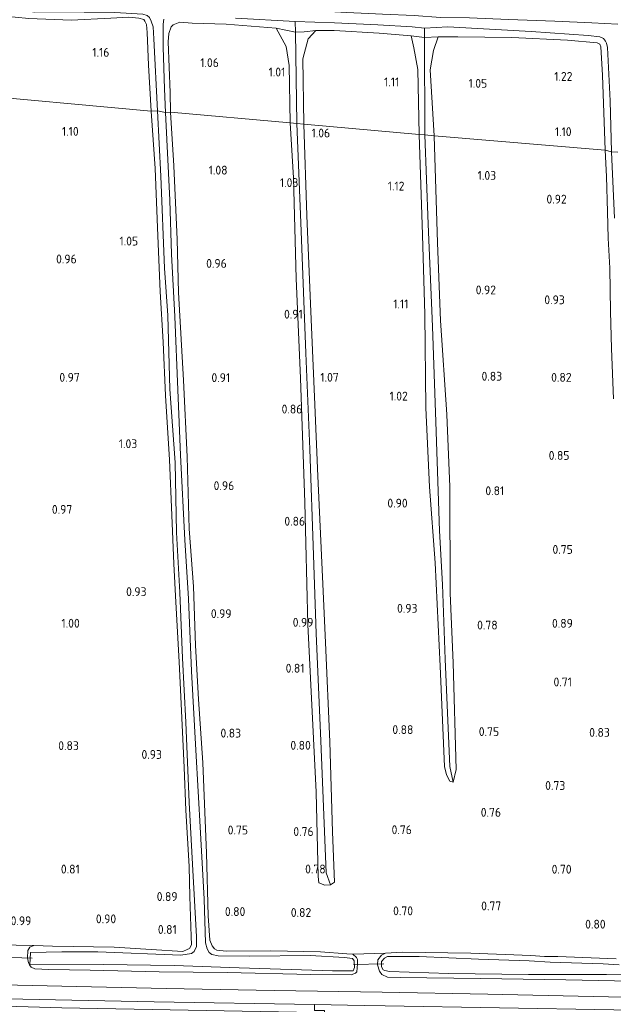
# Model space of a CAD drawing. Extents: x 126429 to 133038, y 413091 to 414846.
# Tile 196 of 256: x 130391 to 130511, y 413273 to 413474. Entities that reach past the tile are written whole.
import ezdxf
from ezdxf.enums import TextEntityAlignment as Align

# ---------------------------------------------------------------- set-up
doc = ezdxf.new("R2010")
doc.units = 0
for name, color, linetype, lineweight in [('B-ME-GR-BOUWLAND_AKKERBOUW-GV', 80, 'Continuous', 13), ('B-ME-GR-GRAS-GV', 60, 'Continuous', 13), ('B-ME-IE-TERREINAFSCHEIDING_KUNSTMATIG_HEKWERK-G', 20, 'IE-TERREINAFSCHEIDING-KUNSTMATIG', 18), ('B-ME-KW-KUNSTWERK_DUIKER-G', 170, 'Continuous', 18), ('B-ME-OG-HOOGTEPUNT-S', 7, 'Continuous', 25), ('B-ME-OG-WATER_GREPPEL-G', 160, 'Continuous', 18), ('B-ME-OG-WATER_SLOOT-G', 120, 'Continuous', 18), ('B-ME-OG-WATER_SLOOT-GV', 120, 'Continuous', 18), ('B-ME-VH-VERHARDING_ASFALT-GV', 252, 'Continuous', 18)]:
    doc.layers.add(name, color=color, linetype=linetype, lineweight=lineweight)
doc.styles.add('NLCS-ISO-ANNOTATIVE-T18', font='NLCS-ISO.ttf', dxfattribs={"height": 1.8})
doc.linetypes.add('IE-TERREINAFSCHEIDING-KUNSTMATIG', pattern='A,4,[82,NLCS.SHX,S=0.75,R=90,X=0,Y=0],4,-2', length=10)

# ---------------------------------------------------------------- blocks, each defined once
blk = doc.blocks.new('SAL-HOOGTELABEL-SO')
at = {"color": 0, "linetype": 'ByBlock', "lineweight": -2, "style": 'NLCS-ISO-ANNOTATIVE-T18'}
blk.add_attdef('HOOGTE', text='', height=1.8, dxfattribs=at).set_placement((2.79, 0), align=Align.RIGHT)

msp = doc.modelspace()

# ---------------------------------------------------------------- linework, layer by layer
at = {"layer": 'B-ME-GR-BOUWLAND_AKKERBOUW-GV'}
for points in [[(130386.896, 413474.441, 1.084), (130392.413, 413473.906, 0.972), (130401.021, 413473.532, 1.059), (130409.127, 413473.963, 0.997), (130412.786, 413474.115, 0.722), (130414.778, 413473.973, 0.759), (130415.788, 413473.696, 0.822), (130416.034, 413473.363, 0.809), (130416.331, 413472.629, 0.847), (130416.513, 413471.02, 0.972), (130416.794, 413464.397, 1.022), (130417.321, 413455.036, 1.034), (130377.333, 413458.659, 0.809)], [(130377.333, 413458.659, 0.809), (130417.321, 413455.036, 1.034), (130418.099, 413443.393, 1.034), (130418.689, 413429.679, 0.959), (130419.153, 413418.337, 0.984), (130419.734, 413408.041, 0.934), (130420.229, 413397.222, 0.947), (130421.043, 413384.098, 0.872), (130421.509, 413372.869, 0.772), (130421.914, 413362.998, 0.784), (130422.326, 413355.165, 0.759), (130423.018, 413343.056, 0.747), (130423.419, 413334.483, 0.797), (130424.02, 413321.567, 0.722), (130424.362, 413312.881, 0.659), (130425.008, 413301.456, 0.722), (130425.205, 413295.358, 0.747), (130425.453, 413287.22, 0.709), (130425.507, 413285.465, 0.684), (130425.133, 413284.775, 0.647), (130424.605, 413284.521, 0.634), (130423.768, 413284.145, 0.659), (130417.338, 413284.579, 0.722), (130409.779, 413285.007, 0.872), (130397.251, 413285.243, 0.872), (130393.482, 413285.377, 0.909), (130386.19, 413285.5, 0.812)]]:
    msp.add_polyline3d(points, dxfattribs=at)
at = {"layer": 'B-ME-GR-GRAS-GV'}
for points in [[(130512.168, 413472.718, -0.154), (130506.908, 413473.01, -0.154), (130499.394, 413473.346, -0.154), (130489.977, 413473.64, -0.154), (130482.064, 413474.038, -0.154), (130476.153, 413474.1, -0.154), (130470.769, 413474.474, -0.154), (130464.371, 413474.782, -0.154), (130457.096, 413475.091, -0.154), (130451.04, 413475.452, -0.154), (130445.885, 413475.879, -0.154), (130438.392, 413476.111, -0.154), (130426.544, 413476.644, -0.154), (130426.591, 413477.151, 0.559), (130426.392, 413477.169, 0.559), (130426.344, 413476.656, -0.154), (130421.93, 413476.94, -0.154), (130416.067, 413477.195, -0.154), (130411.016, 413477.7, -0.154), (130406.324, 413477.698, -0.154), (130396.229, 413478.056, -0.154), (130386.953, 413478.414, -0.154)], [(130385.658, 413476.177, -0.154), (130391.307, 413475.483, -0.154), (130393.682, 413475.131, -0.154), (130397.487, 413475.214, -0.154), (130409.943, 413475.119, -0.154), (130415.594, 413474.773, -0.154), (130416.478, 413474.464, -0.154), (130416.997, 413474.092, -0.154), (130417.339, 413473.324, -0.154), (130417.745, 413472.19, -0.154), (130417.88, 413469.739, -0.154), (130418.616, 413455.077, -0.154), (130417.321, 413455.036, 1.034), (130416.794, 413464.397, 1.022), (130416.513, 413471.02, 0.972), (130416.331, 413472.629, 0.847), (130416.034, 413473.363, 0.809), (130415.788, 413473.696, 0.822), (130414.778, 413473.973, 0.759), (130412.786, 413474.115, 0.722), (130409.127, 413473.963, 0.997), (130401.021, 413473.532, 1.059), (130392.413, 413473.906, 0.972), (130386.896, 413474.441, 1.084)], [(130434.476, 413473.969, -0.154), (130446.582, 413473.254, -0.154), (130446.648, 413471.096, 0.679), (130442.698, 413471.928, 1.259), (130432.569, 413472.699, 1.271), (130425.623, 413472.913, 1.209), (130423.119, 413473.12, 1.209), (130421.767, 413472.581, 1.184), (130421.409, 413472.21, 1.096), (130420.933, 413470.793, 1.096), (130420.761, 413469.155, 1.159), (130421.148, 413458.793, 1.059), (130421.251, 413454.827, 0.959), (130420.2, 413454.783, -0.154), (130420.03, 413459.593, -0.154), (130419.741, 413468.051, -0.154), (130419.762, 413472.699, -0.154), (130419.879, 413473.745, -0.154)], [(130511.872, 413282.658, 0.738), (130500.007, 413283.101, 0.763), (130497.296, 413283.094, 0.588), (130494.508, 413283.362, 0.838), (130482.336, 413283.799, 0.763), (130468.349, 413284.011, 0.726), (130464.985, 413283.831, 0.663), (130458.328, 413283.577, 0.521), (130457.111, 413283.697, 0.621), (130451.773, 413284.093, 0.759), (130441.659, 413284.249, 0.909), (130432.567, 413284.22, 0.984), (130430.667, 413284.406, 0.871), (130430.181, 413284.653, 0.871), (130429.746, 413285.32, 0.909), (130429.273, 413286.477, 0.759), (130428.933, 413291.404, 0.696), (130428.581, 413304.157, 0.834), (130427.796, 413322.499, 0.834), (130426.934, 413335.488, 0.859), (130426.315, 413346.388, 0.809), (130425.951, 413358.344, 0.821), (130425.049, 413370.125, 0.821), (130424.598, 413384.726, 0.809), (130423.853, 413400.344, 0.884), (130422.89, 413418.176, 0.884), (130422.612, 413428.958, 0.934), (130421.903, 413443.915, 0.984), (130421.251, 413454.827, 0.959), (130445.577, 413452.643, 0.821), (130446.282, 413441.444, 0.834), (130446.763, 413420.975, 0.809), (130447.646, 413400.728, 0.771), (130448.537, 413375.422, 0.809), (130449.161, 413350.609, 0.809), (130450.86, 413316.53, 0.759), (130451.241, 413299.377, 0.759), (130451.416, 413298.076, 0.759), (130452.651, 413297.625, 0.759), (130453.791, 413297.666, 0.759), (130454.586, 413298.247, 0.759), (130454.208, 413308.472, 0.734), (130453.662, 413326.789, 0.784), (130452.789, 413346.957, 0.871), (130452.137, 413360.331, 0.909), (130451.166, 413380.819, 0.871), (130450.497, 413396.927, 0.884), (130449.732, 413415.874, 0.996), (130448.975, 413433.806, 1.021), (130448.376, 413452.409, 1.009), (130471.792, 413450.296, 0.884), (130472.456, 413429.915, 0.884), (130472.975, 413413.649, 0.871), (130473.148, 413394.7, 0.834), (130473.875, 413378.647, 0.784), (130475.066, 413363.158, 0.884), (130476.052, 413342.169, 0.871), (130476.945, 413321.784, 0.871), (130477.364, 413320.035, 0.871), (130478.052, 413318.783, 0.871), (130478.699, 413318.558, 0.871), (130479.328, 413321.124, 0.834), (130478.739, 413342.814, 0.909), (130478.111, 413357.019, 0.821), (130478.044, 413378.622, 0.909), (130477.458, 413393.328, 0.971), (130476.171, 413412.476, 0.971), (130475.532, 413428.287, 0.971), (130474.841, 413450.013, 1.046), (130509.615, 413447.101, 1.021), (130509.892, 413441.761, 0.988), (130510.096, 413434.535, 0.963), (130510.259, 413429.213, 0.926), (130510.559, 413423.136, 0.863), (130510.672, 413414.282, 0.926), (130510.917, 413406.794, 0.888), (130511.329, 413396.558, 0.851)], [(130511.329, 413396.558, 0.851), (130510.917, 413406.794, 0.888), (130510.672, 413414.282, 0.926), (130510.559, 413423.136, 0.863), (130510.259, 413429.213, 0.926), (130510.096, 413434.535, 0.963), (130509.892, 413441.761, 0.988), (130509.615, 413447.101, 1.021), (130510.941, 413446.761, -0.154), (130511.545, 413433.252, -0.154)], [(130386.19, 413285.5, 0.812), (130393.482, 413285.377, 0.909), (130392.644, 413285.002, 0.884), (130392.236, 413284.324, 0.859), (130392.169, 413282.821, 0.747), (130392.371, 413281.816, 0.759), (130392.605, 413281.448, 0.797), (130392.894, 413280.965, 0.859), (130393.676, 413280.635, 0.909), (130396.487, 413280.492, 0.959), (130404.927, 413280.348, 0.947), (130418.958, 413279.988, 1.084), (130432.787, 413279.869, 0.922), (130449.779, 413279.466, 0.909), (130458.004, 413279.417, 0.747), (130458.852, 413279.769, 0.647), (130459.118, 413280.039, 0.622), (130459.277, 413281.643, 0.697), (130459.267, 413282.486, 0.684), (130459.068, 413282.899, 0.684), (130458.328, 413283.577, 0.521), (130464.985, 413283.831, 0.663), (130464.136, 413283.365, 0.563), (130463.393, 413282.441, 0.588), (130463.356, 413281.405, 0.588), (130463.759, 413280.157, 0.651), (130464.205, 413279.468, 0.701), (130465.371, 413278.927, 0.788), (130467.911, 413278.879, 0.826), (130484.245, 413278.668, 0.826), (130501.637, 413278.373, 0.801), (130518.151, 413278.022, 0.851)], [(130518.151, 413278.022, 0.851), (130501.637, 413278.373, 0.801), (130484.245, 413278.668, 0.826), (130467.911, 413278.879, 0.826), (130465.371, 413278.927, 0.788), (130464.205, 413279.468, 0.701), (130463.759, 413280.157, 0.651), (130463.356, 413281.405, 0.588), (130463.393, 413282.441, 0.588), (130464.136, 413283.365, 0.563), (130464.985, 413283.831, 0.663), (130468.349, 413284.011, 0.726), (130482.336, 413283.799, 0.763), (130494.508, 413283.362, 0.838), (130497.296, 413283.094, 0.588), (130500.007, 413283.101, 0.763), (130511.872, 413282.658, 0.738)], [(130512.433, 413281.455, -0.154), (130509.235, 413281.637, -0.154), (130498.427, 413281.941, -0.154), (130494.136, 413282.218, -0.154), (130483.888, 413282.593, -0.154), (130471.819, 413283.108, -0.154), (130466.351, 413283.13, -0.154), (130465.383, 413283.143, -0.154), (130464.752, 413282.811, -0.154), (130464.127, 413282.113, -0.154), (130464.157, 413281.053, -0.154), (130464.479, 413280.445, -0.154), (130464.818, 413280.269, -0.154), (130465.772, 413280.05, -0.154), (130477.74, 413279.685, -0.154), (130494.063, 413279.497, -0.154), (130509.876, 413279.486, -0.154), (130522.018, 413279.29, -0.154)], [(130529.068, 413274.547, 1.019), (130507.211, 413275.002, 0.947), (130485.732, 413275.447, 0.935), (130464.254, 413275.892, 0.923), (130442.292, 413276.238, 1.077), (130420.33, 413276.584, 1.23), (130399.168, 413277.061, 1.248), (130378.007, 413277.538, 1.265)], [(130377.801, 413274.737, 1.207), (130397.863, 413274.333, 1.181), (130417.926, 413273.93, 1.154), (130450.493, 413273.333, 1.093), (130450.494, 413272.174, 1.238), (130452.558, 413272.121, 1.242), (130452.544, 413271.163, 1.28), (130454.572, 413271.126, 1.28), (130454.609, 413270.139, 1.292), (130456.466, 413270.138, 1.288), (130456.521, 413269.207, 1.384), (130458.599, 413269.092, 1.388), (130458.683, 413268.2, 1.379), (130458.472, 413267.848, 1.391), (130450.544, 413271.707, 1.219), (130424.835, 413272.184, 1.29), (130399.127, 413272.662, 1.361), (130376.22, 413273.332, 1.38)]]:
    msp.add_polyline3d(points, dxfattribs=at)
for points in [[(130445.345, 413464.324, 0.871), (130445.577, 413452.643, 0.821), (130421.251, 413454.827, 0.959), (130421.148, 413458.793, 1.059), (130420.761, 413469.155, 1.159), (130420.933, 413470.793, 1.096), (130421.409, 413472.21, 1.096), (130421.767, 413472.581, 1.184), (130423.119, 413473.12, 1.209), (130425.623, 413472.913, 1.209), (130432.569, 413472.699, 1.271), (130442.698, 413471.928, 1.259), (130444.728, 413468.184, 0.971)], [(130446.648, 413471.096, 0.679), (130446.928, 413452.509, 0.679), (130445.577, 413452.643, 0.821), (130445.345, 413464.324, 0.871), (130444.728, 413468.184, 0.971), (130442.698, 413471.928, 1.259)], [(130472.894, 413471.922, -0.154), (130472.913, 413470.018, 0.687), (130470.165, 413470.326, 1.196), (130463.691, 413470.909, 1.359), (130454.55, 413471.45, 1.309), (130450.779, 413471.413, 1.359), (130448.452, 413471.196, 1.096), (130446.648, 413471.096, 0.679), (130446.582, 413473.254, -0.154), (130454.605, 413472.985, -0.154), (130463.405, 413472.563, -0.154), (130470.395, 413472.201, -0.154)], [(130506.165, 413470.446, -0.154), (130508.53, 413470.116, -0.154), (130509.278, 413469.797, -0.154), (130509.714, 413469.244, -0.154), (130509.913, 413468.831, -0.154), (130510.095, 413467.986, -0.154), (130510.622, 413457.098, -0.154), (130510.941, 413446.761, -0.154), (130509.615, 413447.101, 1.021), (130509.071, 413462.363, 1.059), (130508.72, 413468.133, 0.921), (130508.523, 413468.66, 0.934), (130507.992, 413468.941, 1.096), (130501.938, 413469.472, 1.246), (130490.633, 413469.987, 1.259), (130479.641, 413470.145, 1.421), (130475.631, 413470.134, 1.384), (130472.913, 413470.018, 0.687), (130472.894, 413471.922, -0.154), (130477.629, 413472.154, -0.154), (130494.59, 413471.227, -0.154)], [(130448.179, 413465.662, 1.059), (130448.376, 413452.409, 1.009), (130446.928, 413452.509, 0.679), (130446.648, 413471.096, 0.679), (130448.452, 413471.196, 1.096), (130450.779, 413471.413, 1.359), (130449.263, 413469.748, 1.134)], [(130471.536, 413463.493, 0.884), (130471.792, 413450.296, 0.884), (130448.376, 413452.409, 1.009), (130448.179, 413465.662, 1.059), (130449.263, 413469.748, 1.134), (130450.779, 413471.413, 1.359), (130454.55, 413471.45, 1.309), (130463.691, 413470.909, 1.359), (130470.165, 413470.326, 1.196), (130470.745, 413467.891, 1.109)], [(130472.913, 413470.018, 0.687), (130472.971, 413450.193, 0.674), (130471.792, 413450.296, 0.884), (130471.536, 413463.493, 0.884), (130470.745, 413467.891, 1.109), (130470.165, 413470.326, 1.196)], [(130474.065, 413463.468, 1.121), (130474.841, 413450.013, 1.046), (130472.971, 413450.193, 0.674), (130472.913, 413470.018, 0.687), (130475.631, 413470.134, 1.384), (130474.725, 413467.378, 1.371)], [(130509.071, 413462.363, 1.059), (130509.615, 413447.101, 1.021), (130474.841, 413450.013, 1.046), (130474.065, 413463.468, 1.121), (130474.725, 413467.378, 1.371), (130475.631, 413470.134, 1.384), (130479.641, 413470.145, 1.421), (130490.633, 413469.987, 1.259), (130501.938, 413469.472, 1.246), (130507.992, 413468.941, 1.096), (130508.523, 413468.66, 0.934), (130508.72, 413468.133, 0.921)], [(130426.502, 413285.191, -0.154), (130426.088, 413284.115, -0.154), (130425.489, 413283.714, -0.154), (130423.332, 413283.38, -0.154), (130406.457, 413284.066, -0.154), (130399.155, 413284.08, -0.154), (130392.784, 413283.92, -0.154), (130392.669, 413281.461, -0.154), (130407.617, 413281.486, -0.154), (130422.014, 413281.303, -0.154), (130435.223, 413280.828, -0.154), (130454.149, 413280.227, -0.154), (130458.352, 413280.189, -0.154), (130458.647, 413280.868, -0.154), (130458.598, 413282.259, -0.154), (130458.252, 413282.743, -0.154), (130456.637, 413282.925, -0.154), (130449.636, 413283.31, -0.154), (130437.392, 413283.192, -0.154), (130430.956, 413283.227, -0.154), (130429.662, 413283.564, -0.154), (130429.132, 413283.959, -0.154), (130428.721, 413284.694, -0.154), (130428.351, 413285.93, -0.154), (130428.091, 413294.797, -0.154), (130427.328, 413308.286, -0.154), (130426.372, 413325.103, -0.154), (130425.52, 413341.122, -0.154), (130424.899, 413355.839, -0.154), (130424.125, 413367.824, -0.154), (130423.302, 413385.073, -0.154), (130422.741, 413398.376, -0.154), (130422.134, 413413.298, -0.154), (130421.472, 413425.93, -0.154), (130421.106, 413436.952, -0.154), (130420.2, 413454.783, -0.154), (130421.251, 413454.827, 0.959), (130421.903, 413443.915, 0.984), (130422.612, 413428.958, 0.934), (130422.89, 413418.176, 0.884), (130423.853, 413400.344, 0.884), (130424.598, 413384.726, 0.809), (130425.049, 413370.125, 0.821), (130425.951, 413358.344, 0.821), (130426.315, 413346.388, 0.809), (130426.934, 413335.488, 0.859), (130427.796, 413322.499, 0.834), (130428.581, 413304.157, 0.834), (130428.933, 413291.404, 0.696), (130429.273, 413286.477, 0.759), (130429.746, 413285.32, 0.909), (130430.181, 413284.653, 0.871), (130430.667, 413284.406, 0.871), (130432.567, 413284.22, 0.984), (130441.659, 413284.249, 0.909), (130451.773, 413284.093, 0.759), (130457.111, 413283.697, 0.621), (130458.328, 413283.577, 0.521), (130459.068, 413282.899, 0.684), (130459.267, 413282.486, 0.684), (130459.277, 413281.643, 0.697), (130459.118, 413280.039, 0.622), (130458.852, 413279.769, 0.647), (130458.004, 413279.417, 0.747), (130449.779, 413279.466, 0.909), (130432.787, 413279.869, 0.922), (130418.958, 413279.988, 1.084), (130404.927, 413280.348, 0.947), (130396.487, 413280.492, 0.959), (130393.676, 413280.635, 0.909), (130392.894, 413280.965, 0.859), (130392.605, 413281.448, 0.797), (130392.371, 413281.816, 0.759), (130392.169, 413282.821, 0.747), (130392.236, 413284.324, 0.859), (130392.644, 413285.002, 0.884), (130393.482, 413285.377, 0.909), (130397.251, 413285.243, 0.872), (130409.779, 413285.007, 0.872), (130417.338, 413284.579, 0.722), (130423.768, 413284.145, 0.659), (130424.605, 413284.521, 0.634), (130425.133, 413284.775, 0.647), (130425.507, 413285.465, 0.684), (130425.453, 413287.22, 0.709), (130425.205, 413295.358, 0.747), (130425.008, 413301.456, 0.722), (130424.362, 413312.881, 0.659), (130424.02, 413321.567, 0.722), (130423.419, 413334.483, 0.797), (130423.018, 413343.056, 0.747), (130422.326, 413355.165, 0.759), (130421.914, 413362.998, 0.784), (130421.509, 413372.869, 0.772), (130421.043, 413384.098, 0.872), (130420.229, 413397.222, 0.947), (130419.734, 413408.041, 0.934), (130419.153, 413418.337, 0.984), (130418.689, 413429.679, 0.959), (130418.099, 413443.393, 1.034), (130417.321, 413455.036, 1.034), (130418.616, 413455.077, -0.154), (130419.303, 413441.807, -0.154), (130420.026, 413423.124, -0.154), (130420.685, 413413.487, -0.154), (130421.097, 413398.5, -0.154), (130422.159, 413383.572, -0.154), (130422.456, 413369.35, -0.154), (130423.159, 413357.161, -0.154), (130423.696, 413343.79, -0.154), (130424.387, 413330.747, -0.154), (130425.053, 413314.468, -0.154), (130425.739, 413301.904, -0.154), (130426.553, 413287.139, -0.154)], [(130453.791, 413297.666, 0.759), (130452.651, 413297.625, 0.759), (130451.416, 413298.076, 0.759), (130451.241, 413299.377, 0.759), (130450.86, 413316.53, 0.759), (130449.161, 413350.609, 0.809), (130448.537, 413375.422, 0.809), (130447.646, 413400.728, 0.771), (130446.763, 413420.975, 0.809), (130446.282, 413441.444, 0.834), (130445.577, 413452.643, 0.821), (130446.928, 413452.509, 0.679), (130447.822, 413430.655, 0.679), (130448.776, 413405.804, 0.679), (130449.567, 413386.276, 0.679), (130450.284, 413364.732, 0.679), (130450.83, 413348.819, 0.679), (130451.839, 413326.963, 0.642), (130452.913, 413300.162, 0.654)], [(130454.586, 413298.247, 0.759), (130453.791, 413297.666, 0.759), (130452.913, 413300.162, 0.654), (130451.839, 413326.963, 0.642), (130450.83, 413348.819, 0.679), (130450.284, 413364.732, 0.679), (130449.567, 413386.276, 0.679), (130448.776, 413405.804, 0.679), (130447.822, 413430.655, 0.679), (130446.928, 413452.509, 0.679), (130448.376, 413452.409, 1.009), (130448.975, 413433.806, 1.021), (130449.732, 413415.874, 0.996), (130450.497, 413396.927, 0.884), (130451.166, 413380.819, 0.871), (130452.137, 413360.331, 0.909), (130452.789, 413346.957, 0.871), (130453.662, 413326.789, 0.784), (130454.208, 413308.472, 0.734)], [(130478.046, 413321.785, 0.674), (130478.699, 413318.558, 0.871), (130478.052, 413318.783, 0.871), (130477.364, 413320.035, 0.871), (130476.945, 413321.784, 0.871), (130476.052, 413342.169, 0.871), (130475.066, 413363.158, 0.884), (130473.875, 413378.647, 0.784), (130473.148, 413394.7, 0.834), (130472.975, 413413.649, 0.871), (130472.456, 413429.915, 0.884), (130471.792, 413450.296, 0.884), (130472.971, 413450.193, 0.674), (130473.623, 413432.068, 0.674), (130474.498, 413411.251, 0.674), (130475.21, 413391.827, 0.674), (130475.93, 413369.69, 0.674), (130476.536, 413358.755, 0.674), (130477.071, 413343.572, 0.674)], [(130479.328, 413321.124, 0.834), (130478.699, 413318.558, 0.871), (130478.046, 413321.785, 0.674), (130477.071, 413343.572, 0.674), (130476.536, 413358.755, 0.674), (130475.93, 413369.69, 0.674), (130475.21, 413391.827, 0.674), (130474.498, 413411.251, 0.674), (130473.623, 413432.068, 0.674), (130472.971, 413450.193, 0.674), (130474.841, 413450.013, 1.046), (130475.532, 413428.287, 0.971), (130476.171, 413412.476, 0.971), (130477.458, 413393.328, 0.971), (130478.044, 413378.622, 0.909), (130478.111, 413357.019, 0.821), (130478.739, 413342.814, 0.909)]]:
    msp.add_polyline3d(points, close=True, dxfattribs=at)
at = {"layer": 'B-ME-IE-TERREINAFSCHEIDING_KUNSTMATIG_HEKWERK-G'}
for points in [[(130450.779, 413471.413, 1.359), (130448.452, 413471.196, 1.096), (130446.648, 413471.096, 0.679), (130442.698, 413471.928, 1.259)], [(130475.631, 413470.134, 1.384), (130472.913, 413470.018, 0.687), (130470.165, 413470.326, 1.196)]]:
    msp.add_polyline3d(points, dxfattribs=at)
at = {"layer": 'B-ME-KW-KUNSTWERK_DUIKER-G'}
for points in [[(130393.089, 413282.802, -0.237), (130386.758, 413283.012, -0.237)], [(130464.621, 413281.613, -0.237), (130458.478, 413281.531, -0.237)]]:
    msp.add_polyline3d(points, dxfattribs=at)
at = {"layer": 'B-ME-OG-WATER_GREPPEL-G'}
for points in [[(130446.928, 413452.509, 0.679), (130446.648, 413471.096, 0.679), (130446.582, 413473.254, -0.154)], [(130472.971, 413450.193, 0.674), (130472.913, 413470.018, 0.687), (130472.894, 413471.922, -0.154)], [(130446.928, 413452.509, 0.679), (130447.822, 413430.655, 0.679), (130448.776, 413405.804, 0.679), (130449.567, 413386.276, 0.679), (130450.284, 413364.732, 0.679), (130450.83, 413348.819, 0.679), (130451.839, 413326.963, 0.642), (130452.913, 413300.162, 0.654)], [(130472.971, 413450.193, 0.674), (130473.623, 413432.068, 0.674), (130474.498, 413411.251, 0.674), (130475.21, 413391.827, 0.674), (130475.93, 413369.69, 0.674), (130476.536, 413358.755, 0.674), (130477.071, 413343.572, 0.674), (130478.046, 413321.785, 0.674)]]:
    msp.add_polyline3d(points, dxfattribs=at)
at = {"layer": 'B-ME-OG-WATER_SLOOT-G'}
for points in [[(130417.321, 413455.036, 1.034), (130416.794, 413464.397, 1.022), (130416.513, 413471.02, 0.972), (130416.331, 413472.629, 0.847), (130416.034, 413473.363, 0.809), (130415.788, 413473.696, 0.822), (130414.778, 413473.973, 0.759), (130412.786, 413474.115, 0.722), (130409.127, 413473.963, 0.997), (130401.021, 413473.532, 1.059), (130392.413, 413473.906, 0.972), (130386.896, 413474.441, 1.084), (130376.664, 413475.135, 1.084), (130364.404, 413475.812, 1.034), (130358.526, 413475.862, 1.047), (130349.324, 413476.939, 1.084), (130340.973, 413477.663, 0.934), (130338.596, 413477.959, 0.834), (130337.634, 413477.608, 0.747), (130337.104, 413477.183, 0.734), (130336.867, 413476.56, 0.734), (130336.939, 413475.237, 0.847), (130337.364, 413468.316, 1.059), (130337.937, 413462.201, 1.059)], [(130421.251, 413454.827, 0.959), (130421.148, 413458.793, 1.059), (130420.761, 413469.155, 1.159), (130420.933, 413470.793, 1.096), (130421.409, 413472.21, 1.096), (130421.767, 413472.581, 1.184), (130423.119, 413473.12, 1.209)], [(130442.698, 413471.928, 1.259), (130432.569, 413472.699, 1.271), (130425.623, 413472.913, 1.209), (130423.119, 413473.12, 1.209)], [(130445.577, 413452.643, 0.821), (130445.345, 413464.324, 0.871), (130444.728, 413468.184, 0.971), (130442.698, 413471.928, 1.259)], [(130450.779, 413471.413, 1.359), (130449.263, 413469.748, 1.134), (130448.179, 413465.662, 1.059), (130448.376, 413452.409, 1.009)], [(130470.165, 413470.326, 1.196), (130463.691, 413470.909, 1.359), (130454.55, 413471.45, 1.309), (130450.779, 413471.413, 1.359)], [(130471.792, 413450.296, 0.884), (130471.536, 413463.493, 0.884), (130470.745, 413467.891, 1.109), (130470.165, 413470.326, 1.196)], [(130475.631, 413470.134, 1.384), (130474.725, 413467.378, 1.371), (130474.065, 413463.468, 1.121), (130474.841, 413450.013, 1.046)], [(130507.992, 413468.941, 1.096), (130501.938, 413469.472, 1.246), (130490.633, 413469.987, 1.259), (130479.641, 413470.145, 1.421), (130475.631, 413470.134, 1.384)], [(130507.992, 413468.941, 1.096), (130508.523, 413468.66, 0.934), (130508.72, 413468.133, 0.921), (130509.071, 413462.363, 1.059), (130509.615, 413447.101, 1.021)], [(130421.251, 413454.827, 0.959), (130421.903, 413443.915, 0.984), (130422.612, 413428.958, 0.934), (130422.89, 413418.176, 0.884), (130423.853, 413400.344, 0.884), (130424.598, 413384.726, 0.809), (130425.049, 413370.125, 0.821), (130425.951, 413358.344, 0.821), (130426.315, 413346.388, 0.809), (130426.934, 413335.488, 0.859), (130427.796, 413322.499, 0.834), (130428.581, 413304.157, 0.834), (130428.933, 413291.404, 0.696), (130429.273, 413286.477, 0.759), (130429.746, 413285.32, 0.909), (130430.181, 413284.653, 0.871), (130430.667, 413284.406, 0.871), (130432.567, 413284.22, 0.984), (130441.659, 413284.249, 0.909), (130451.773, 413284.093, 0.759), (130457.111, 413283.697, 0.621), (130458.328, 413283.577, 0.521), (130459.068, 413282.899, 0.684), (130459.267, 413282.486, 0.684), (130459.277, 413281.643, 0.697), (130459.118, 413280.039, 0.622), (130458.852, 413279.769, 0.647), (130458.004, 413279.417, 0.747), (130449.779, 413279.466, 0.909), (130432.787, 413279.869, 0.922), (130418.958, 413279.988, 1.084), (130404.927, 413280.348, 0.947), (130396.487, 413280.492, 0.959), (130393.676, 413280.635, 0.909), (130392.894, 413280.965, 0.859), (130392.605, 413281.448, 0.797), (130392.371, 413281.816, 0.759), (130392.169, 413282.821, 0.747), (130392.236, 413284.324, 0.859), (130392.644, 413285.002, 0.884), (130393.482, 413285.377, 0.909), (130397.251, 413285.243, 0.872), (130409.779, 413285.007, 0.872), (130417.338, 413284.579, 0.722), (130423.768, 413284.145, 0.659), (130424.605, 413284.521, 0.634), (130425.133, 413284.775, 0.647), (130425.507, 413285.465, 0.684), (130425.453, 413287.22, 0.709), (130425.205, 413295.358, 0.747), (130425.008, 413301.456, 0.722), (130424.362, 413312.881, 0.659), (130424.02, 413321.567, 0.722), (130423.419, 413334.483, 0.797), (130423.018, 413343.056, 0.747), (130422.326, 413355.165, 0.759), (130421.914, 413362.998, 0.784), (130421.509, 413372.869, 0.772), (130421.043, 413384.098, 0.872), (130420.229, 413397.222, 0.947), (130419.734, 413408.041, 0.934), (130419.153, 413418.337, 0.984), (130418.689, 413429.679, 0.959), (130418.099, 413443.393, 1.034), (130417.321, 413455.036, 1.034)], [(130445.577, 413452.643, 0.821), (130446.282, 413441.444, 0.834), (130446.763, 413420.975, 0.809), (130447.646, 413400.728, 0.771), (130448.537, 413375.422, 0.809), (130449.161, 413350.609, 0.809), (130450.86, 413316.53, 0.759), (130451.241, 413299.377, 0.759), (130451.416, 413298.076, 0.759), (130452.651, 413297.625, 0.759), (130453.791, 413297.666, 0.759)], [(130453.791, 413297.666, 0.759), (130454.586, 413298.247, 0.759), (130454.208, 413308.472, 0.734), (130453.662, 413326.789, 0.784), (130452.789, 413346.957, 0.871), (130452.137, 413360.331, 0.909), (130451.166, 413380.819, 0.871), (130450.497, 413396.927, 0.884), (130449.732, 413415.874, 0.996), (130448.975, 413433.806, 1.021), (130448.376, 413452.409, 1.009)], [(130471.792, 413450.296, 0.884), (130472.456, 413429.915, 0.884), (130472.975, 413413.649, 0.871), (130473.148, 413394.7, 0.834), (130473.875, 413378.647, 0.784), (130475.066, 413363.158, 0.884), (130476.052, 413342.169, 0.871), (130476.945, 413321.784, 0.871), (130477.364, 413320.035, 0.871), (130478.052, 413318.783, 0.871), (130478.699, 413318.558, 0.871)], [(130478.699, 413318.558, 0.871), (130479.328, 413321.124, 0.834), (130478.739, 413342.814, 0.909), (130478.111, 413357.019, 0.821), (130478.044, 413378.622, 0.909), (130477.458, 413393.328, 0.971), (130476.171, 413412.476, 0.971), (130475.532, 413428.287, 0.971), (130474.841, 413450.013, 1.046)], [(130511.329, 413396.558, 0.851), (130510.917, 413406.794, 0.888), (130510.672, 413414.282, 0.926), (130510.559, 413423.136, 0.863), (130510.259, 413429.213, 0.926), (130510.096, 413434.535, 0.963), (130509.892, 413441.761, 0.988), (130509.615, 413447.101, 1.021)], [(130518.151, 413278.022, 0.851), (130501.637, 413278.373, 0.801), (130484.245, 413278.668, 0.826), (130467.911, 413278.879, 0.826), (130465.371, 413278.927, 0.788), (130464.205, 413279.468, 0.701), (130463.759, 413280.157, 0.651), (130463.356, 413281.405, 0.588), (130463.393, 413282.441, 0.588), (130464.136, 413283.365, 0.563), (130464.985, 413283.831, 0.663), (130468.349, 413284.011, 0.726), (130482.336, 413283.799, 0.763), (130494.508, 413283.362, 0.838), (130497.296, 413283.094, 0.588), (130500.007, 413283.101, 0.763), (130511.872, 413282.658, 0.738)]]:
    msp.add_polyline3d(points, dxfattribs=at)
at = {"layer": 'B-ME-OG-WATER_SLOOT-GV'}
for points in [[(130419.879, 413473.745, -0.154), (130419.762, 413472.699, -0.154), (130419.741, 413468.051, -0.154), (130420.03, 413459.593, -0.154), (130420.2, 413454.783, -0.154), (130418.616, 413455.077, -0.154), (130417.88, 413469.739, -0.154), (130417.745, 413472.19, -0.154), (130417.339, 413473.324, -0.154), (130416.997, 413474.092, -0.154)], [(130512.227, 413446.674, -0.154), (130510.941, 413446.761, -0.154), (130510.622, 413457.098, -0.154), (130510.095, 413467.986, -0.154), (130509.913, 413468.831, -0.154), (130509.714, 413469.244, -0.154), (130509.278, 413469.797, -0.154), (130508.53, 413470.116, -0.154), (130506.165, 413470.446, -0.154), (130494.59, 413471.227, -0.154), (130477.629, 413472.154, -0.154), (130472.894, 413471.922, -0.154), (130470.395, 413472.201, -0.154), (130463.405, 413472.563, -0.154), (130454.605, 413472.985, -0.154), (130446.582, 413473.254, -0.154), (130434.476, 413473.969, -0.154)], [(130489.977, 413473.64, -0.154), (130499.394, 413473.346, -0.154), (130506.908, 413473.01, -0.154), (130512.168, 413472.718, -0.154)], [(130511.545, 413433.252, -0.154), (130510.941, 413446.761, -0.154), (130512.227, 413446.674, -0.154)], [(130522.018, 413279.29, -0.154), (130509.876, 413279.486, -0.154), (130494.063, 413279.497, -0.154), (130477.74, 413279.685, -0.154), (130465.772, 413280.05, -0.154), (130464.818, 413280.269, -0.154), (130464.479, 413280.445, -0.154), (130464.157, 413281.053, -0.154), (130464.127, 413282.113, -0.154), (130464.752, 413282.811, -0.154), (130465.383, 413283.143, -0.154), (130466.351, 413283.13, -0.154), (130471.819, 413283.108, -0.154), (130483.888, 413282.593, -0.154), (130494.136, 413282.218, -0.154), (130498.427, 413281.941, -0.154), (130509.235, 413281.637, -0.154), (130512.433, 413281.455, -0.154)]]:
    msp.add_polyline3d(points, dxfattribs=at)
msp.add_polyline3d([(130429.662, 413283.564, -0.154), (130430.956, 413283.227, -0.154), (130437.392, 413283.192, -0.154), (130449.636, 413283.31, -0.154), (130456.637, 413282.925, -0.154), (130458.252, 413282.743, -0.154), (130458.598, 413282.259, -0.154), (130458.647, 413280.868, -0.154), (130458.352, 413280.189, -0.154), (130454.149, 413280.227, -0.154), (130435.223, 413280.828, -0.154), (130422.014, 413281.303, -0.154), (130407.617, 413281.486, -0.154), (130392.669, 413281.461, -0.154), (130392.784, 413283.92, -0.154), (130399.155, 413284.08, -0.154), (130406.457, 413284.066, -0.154), (130423.332, 413283.38, -0.154), (130425.489, 413283.714, -0.154), (130426.088, 413284.115, -0.154), (130426.502, 413285.191, -0.154), (130426.553, 413287.139, -0.154), (130425.739, 413301.904, -0.154), (130425.053, 413314.468, -0.154), (130424.387, 413330.747, -0.154), (130423.696, 413343.79, -0.154), (130423.159, 413357.161, -0.154), (130422.456, 413369.35, -0.154), (130422.159, 413383.572, -0.154), (130421.097, 413398.5, -0.154), (130420.685, 413413.487, -0.154), (130420.026, 413423.124, -0.154), (130419.303, 413441.807, -0.154), (130418.616, 413455.077, -0.154), (130420.2, 413454.783, -0.154), (130421.106, 413436.952, -0.154), (130421.472, 413425.93, -0.154), (130422.134, 413413.298, -0.154), (130422.741, 413398.376, -0.154), (130423.302, 413385.073, -0.154), (130424.125, 413367.824, -0.154), (130424.899, 413355.839, -0.154), (130425.52, 413341.122, -0.154), (130426.372, 413325.103, -0.154), (130427.328, 413308.286, -0.154), (130428.091, 413294.797, -0.154), (130428.351, 413285.93, -0.154), (130428.721, 413284.694, -0.154), (130429.132, 413283.959, -0.154)], close=True, dxfattribs=at)
at = {"layer": 'B-ME-VH-VERHARDING_ASFALT-GV'}
msp.add_polyline3d([(130378.007, 413277.538, 1.265), (130399.168, 413277.061, 1.248), (130420.33, 413276.584, 1.23), (130442.292, 413276.238, 1.077), (130464.254, 413275.892, 0.923), (130485.732, 413275.447, 0.935), (130507.211, 413275.002, 0.947), (130529.068, 413274.547, 1.019), (130550.926, 413274.092, 1.091), (130550.676, 413271.554, 1.091), (130511.354, 413272.263, 1.058), (130488.124, 413272.666, 1.062), (130464.894, 413273.069, 1.065), (130460.606, 413273.148, 1.074), (130450.493, 413273.333, 1.093), (130417.926, 413273.93, 1.154), (130397.863, 413274.333, 1.181), (130377.801, 413274.737, 1.207)], dxfattribs=at)

# ---------------------------------------------------------------- block references
at = {"layer": 'B-ME-OG-HOOGTEPUNT-S'}
for p, values in [((130406.028, 413466.1, 1.164), {'HOOGTE': '1.16'}), ((130428.283, 413463.992, 1.064), {'HOOGTE': '1.06'}), ((130441.799, 413462.081, 1.008), {'HOOGTE': '1.01'}), ((130500.178, 413461.192, 1.221), {'HOOGTE': '1.22'}), ((130464.97, 413460.079, 1.108), {'HOOGTE': '1.11'}), ((130482.841, 413459.788, 1.046), {'HOOGTE': '1.05'}), ((130399.781, 413450.021, 1.104), {'HOOGTE': '1.10'}), ((130450.912, 413449.687, 1.061), {'HOOGTE': '1.06'}), ((130499.998, 413449.956, 1.095), {'HOOGTE': '1.10'}), ((130430.055, 413442.137, 1.076), {'HOOGTE': '1.08'}), ((130484.655, 413441.063, 1.034), {'HOOGTE': '1.03'}), ((130444.439, 413439.6, 1.034), {'HOOGTE': '1.03'}), ((130466.022, 413438.896, 1.121), {'HOOGTE': '1.12'}), ((130499.011, 413436.237, 0.921), {'HOOGTE': '0.92'}), ((130411.869, 413427.712, 1.052), {'HOOGTE': '1.05'}), ((130399.38, 413424.066, 0.959), {'HOOGTE': '0.96'}), ((130429.897, 413423.169, 0.964), {'HOOGTE': '0.96'}), ((130484.629, 413417.777, 0.921), {'HOOGTE': '0.92'}), ((130466.82, 413414.931, 1.108), {'HOOGTE': '1.11'}), ((130498.615, 413415.77, 0.934), {'HOOGTE': '0.93'}), ((130445.344, 413412.845, 0.908), {'HOOGTE': '0.91'}), ((130452.664, 413400.015, 1.073), {'HOOGTE': '1.07'}), ((130485.881, 413400.225, 0.834), {'HOOGTE': '0.83'}), ((130400, 413399.999, 0.966), {'HOOGTE': '0.97'}), ((130430.578, 413399.94, 0.914), {'HOOGTE': '0.91'}), ((130500, 413400.001, 0.82), {'HOOGTE': '0.82'}), ((130466.699, 413396.181, 1.021), {'HOOGTE': '1.02'}), ((130445.261, 413393.547, 0.858), {'HOOGTE': '0.86'}), ((130411.688, 413386.505, 1.026), {'HOOGTE': '1.03'}), ((130499.572, 413384.122, 0.846), {'HOOGTE': '0.85'}), ((130431.413, 413377.973, 0.964), {'HOOGTE': '0.96'}), ((130486.31, 413376.933, 0.808), {'HOOGTE': '0.81'}), ((130466.672, 413374.422, 0.896), {'HOOGTE': '0.90'}), ((130398.482, 413373.144, 0.972), {'HOOGTE': '0.97'}), ((130445.822, 413370.742, 0.858), {'HOOGTE': '0.86'}), ((130500.254, 413365.002, 0.746), {'HOOGTE': '0.75'}), ((130413.581, 413356.422, 0.926), {'HOOGTE': '0.93'}), ((130468.667, 413353.031, 0.934), {'HOOGTE': '0.93'}), ((130400.001, 413349.999, 1.004), {'HOOGTE': '1.00'}), ((130430.869, 413351.947, 0.989), {'HOOGTE': '0.99'}), ((130447.51, 413350.183, 0.985), {'HOOGTE': '0.99'}), ((130500.261, 413349.975, 0.889), {'HOOGTE': '0.89'}), ((130484.973, 413349.621, 0.784), {'HOOGTE': '0.78'}), ((130445.701, 413340.85, 0.808), {'HOOGTE': '0.81'}), ((130500.073, 413338.05, 0.708), {'HOOGTE': '0.71'}), ((130467.835, 413328.366, 0.884), {'HOOGTE': '0.88'}), ((130485.266, 413327.959, 0.746), {'HOOGTE': '0.75'}), ((130432.8, 413327.651, 0.826), {'HOOGTE': '0.83'}), ((130507.772, 413327.794, 0.826), {'HOOGTE': '0.83'}), ((130399.812, 413325.105, 0.834), {'HOOGTE': '0.83'}), ((130446.98, 413325.178, 0.796), {'HOOGTE': '0.80'}), ((130416.707, 413323.313, 0.926), {'HOOGTE': '0.93'}), ((130498.723, 413317.001, 0.734), {'HOOGTE': '0.73'}), ((130485.658, 413311.548, 0.758), {'HOOGTE': '0.76'}), ((130434.215, 413307.943, 0.752), {'HOOGTE': '0.75'}), ((130467.531, 413308, 0.758), {'HOOGTE': '0.76'}), ((130447.549, 413307.637, 0.758), {'HOOGTE': '0.76'}), ((130400.002, 413299.998, 0.812), {'HOOGTE': '0.81'}), ((130450.004, 413300.015, 0.782), {'HOOGTE': '0.78'}), ((130500.004, 413299.977, 0.701), {'HOOGTE': '0.70'}), ((130419.893, 413294.419, 0.889), {'HOOGTE': '0.89'}), ((130485.704, 413292.511, 0.771), {'HOOGTE': '0.77'}), ((130407.403, 413289.88, 0.9), {'HOOGTE': '0.90'}), ((130433.669, 413291.362, 0.802), {'HOOGTE': '0.80'}), ((130447.062, 413291.17, 0.821), {'HOOGTE': '0.82'}), ((130467.768, 413291.511, 0.696), {'HOOGTE': '0.70'}), ((130390.161, 413289.489, 0.988), {'HOOGTE': '0.99'}), ((130506.921, 413288.798, 0.802), {'HOOGTE': '0.80'}), ((130419.722, 413287.719, 0.812), {'HOOGTE': '0.81'})]:
    msp.add_blockref('SAL-HOOGTELABEL-SO', p, dxfattribs=at).add_auto_attribs(values)

doc.saveas('drawing.dxf')
